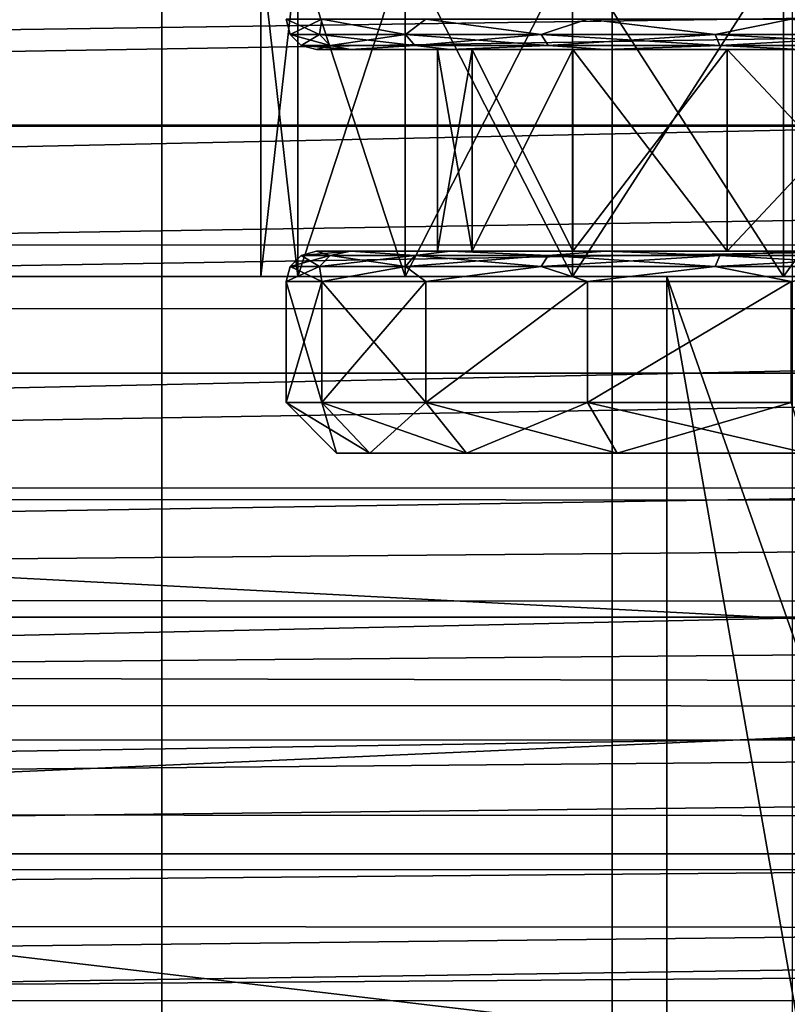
# Model space of a CAD drawing. Header units: millimetres. Extents: x -144 to 364, y -408 to 1133.
# Tile 87 of 256: x -10 to -2, y -9 to 1. Entities that reach past the tile are written whole.
import ezdxf

# ---------------------------------------------------------------- set-up
doc = ezdxf.new("R2010")
doc.units = ezdxf.units.MM
doc.header["$LTSCALE"] = 41.718519
for name, color, linetype in [('109', 7, 'CONTINUOUS'), ('116', 7, 'CONTINUOUS'), ('118', 7, 'CONTINUOUS'), ('12', 7, 'CONTINUOUS'), ('13', 7, 'CONTINUOUS'), ('17', 7, 'CONTINUOUS'), ('186', 7, 'CONTINUOUS'), ('187', 7, 'CONTINUOUS'), ('188', 7, 'CONTINUOUS'), ('189', 7, 'CONTINUOUS'), ('19', 7, 'CONTINUOUS'), ('190', 7, 'CONTINUOUS'), ('194', 7, 'CONTINUOUS'), ('195', 7, 'CONTINUOUS'), ('210', 7, 'CONTINUOUS'), ('211', 7, 'CONTINUOUS'), ('212', 7, 'CONTINUOUS'), ('213', 7, 'CONTINUOUS'), ('214', 7, 'CONTINUOUS'), ('215', 7, 'CONTINUOUS'), ('22', 7, 'CONTINUOUS'), ('23', 7, 'CONTINUOUS'), ('677', 7, 'CONTINUOUS'), ('89', 7, 'CONTINUOUS')]:
    doc.layers.add(name, color=color, linetype=linetype)

msp = doc.modelspace()

# ---------------------------------------------------------------- linework, layer by layer
at = {"layer": '109', "color": 7, "linetype": 'CONTINUOUS', "true_color": 0xaaaaaa}
for points in [[(-7.1329, -1.5, 2.3176), (-7.5, -1.5), (-7.1329, 1.75, 2.3176), (-7.1329, -1.5, 2.3176)], [(-7.5, -1.5), (-7.1329, -1.5, -2.3176), (-7.5, 1.75, 0), (-7.5, -1.5)], [(-7.1329, 1.75, 2.3176), (-7.5, -1.5), (-7.5, 1.75, 0), (-7.1329, 1.75, 2.3176)], [(-7.5, 1.75, 0), (-7.1329, -1.5, -2.3176), (-7.1329, 1.75, -2.3176), (-7.5, 1.75, 0)], [(-6.0676, -1.5, 4.4084), (-7.1329, -1.5, 2.3176), (-6.0676, 1.75, 4.4084), (-6.0676, -1.5, 4.4084)], [(-6.0676, 1.75, 4.4084), (-7.1329, -1.5, 2.3176), (-7.1329, 1.75, 2.3176), (-6.0676, 1.75, 4.4084)], [(-7.1329, -1.5, -2.3176), (-6.0676, -1.5, -4.4084), (-7.1329, 1.75, -2.3176), (-7.1329, -1.5, -2.3176)], [(-7.1329, 1.75, -2.3176), (-6.0676, -1.5, -4.4084), (-6.0676, 1.75, -4.4084), (-7.1329, 1.75, -2.3176)], [(-4.4084, -1.5, 6.0676), (-6.0676, -1.5, 4.4084), (-4.4084, 1.75, 6.0676), (-4.4084, -1.5, 6.0676)], [(-4.4084, 1.75, 6.0676), (-6.0676, -1.5, 4.4084), (-6.0676, 1.75, 4.4084), (-4.4084, 1.75, 6.0676)], [(-6.0676, -1.5, -4.4084), (-4.4084, -1.5, -6.0676), (-6.0676, 1.75, -4.4084), (-6.0676, -1.5, -4.4084)], [(-6.0676, 1.75, -4.4084), (-4.4084, -1.5, -6.0676), (-4.4084, 1.75, -6.0676), (-6.0676, 1.75, -4.4084)], [(-2.3177, -1.5, 7.1329), (-4.4084, -1.5, 6.0676), (-2.3176, 1.75, 7.1329), (-2.3177, -1.5, 7.1329)], [(-2.3176, 1.75, 7.1329), (-4.4084, -1.5, 6.0676), (-4.4084, 1.75, 6.0676), (-2.3176, 1.75, 7.1329)], [(-4.4084, -1.5, -6.0676), (-2.3177, -1.5, -7.1329), (-4.4084, 1.75, -6.0676), (-4.4084, -1.5, -6.0676)], [(-4.4084, 1.75, -6.0676), (-2.3177, -1.5, -7.1329), (-2.3176, 1.75, -7.1329), (-4.4084, 1.75, -6.0676)], [(0, -1.5, 7.5), (-2.3177, -1.5, 7.1329), (0, 1.75, 7.5), (0, -1.5, 7.5)], [(0, 1.75, 7.5), (-2.3177, -1.5, 7.1329), (-2.3176, 1.75, 7.1329), (0, 1.75, 7.5)], [(-2.3177, -1.5, -7.1329), (0, -1.5, -7.5), (-2.3176, 1.75, -7.1329), (-2.3177, -1.5, -7.1329)], [(0, -1.5, -7.5), (0, 1.75, -7.5), (-2.3176, 1.75, -7.1329), (0, -1.5, -7.5)]]:
    msp.add_3dface(points, dxfattribs=at)
at = {"layer": '116', "color": 7, "linetype": 'CONTINUOUS', "true_color": 0xaaaaaa}
for points in [[(104.5, 2.6105, 19.8289), (-104.5, 2.6105, 19.8289), (-104.5, 0, 20), (104.5, 2.6105, 19.8289)], [(104.5, 2.6105, 19.8289), (-104.5, 0, 20), (-75, 0, 20), (104.5, 2.6105, 19.8289)], [(104.5, 2.6105, 19.8289), (-75, 0, 20), (75, 0, 20), (104.5, 2.6105, 19.8289)], [(-75, 0, 20), (-75, -2.4568, 19.8485), (75, 0, 20), (-75, 0, 20)], [(75, 0, 20), (-75, -2.4568, 19.8485), (75, -2.4568, 19.8485), (75, 0, 20)], [(-75, -2.4568, 19.8485), (-75, -4.8764, 19.3964), (75, -2.4568, 19.8485), (-75, -2.4568, 19.8485)], [(75, -2.4568, 19.8485), (-75, -4.8764, 19.3964), (75, -4.8764, 19.3964), (75, -2.4568, 19.8485)], [(-75, -4.8764, 19.3964), (-75, -7.2221, 18.6505), (75, -4.8764, 19.3964), (-75, -4.8764, 19.3964)], [(75, -4.8764, 19.3964), (-75, -7.2221, 18.6505), (75, -7.2221, 18.6505), (75, -4.8764, 19.3964)], [(-75, -7.2221, 18.6505), (-75, -9.4584, 17.6221), (75, -7.2221, 18.6505), (-75, -7.2221, 18.6505)], [(75, -7.2221, 18.6505), (-75, -9.4584, 17.6221), (75, -9.4584, 17.6221), (75, -7.2221, 18.6505)]]:
    msp.add_3dface(points, dxfattribs=at)
at = {"layer": '118', "color": 7, "linetype": 'CONTINUOUS', "true_color": 0xaaaaaa}
for points in [[(-55.0683, -1.1858, -30.7023), (-55.0688, 1.1918, -30.7018), (55.0684, 1.187, -30.7022), (-55.0683, -1.1858, -30.7023)], [(55.0687, -1.1906, -30.7019), (-55.0683, -1.1858, -30.7023), (55.0684, 1.187, -30.7022), (55.0687, -1.1906, -30.7019)], [(-55.5213, -3.596, -30.3049), (-55.0683, -1.1858, -30.7023), (55.0687, -1.1906, -30.7019), (-55.5213, -3.596, -30.3049)], [(55.5227, -3.6008, -30.3037), (-55.5213, -3.596, -30.3049), (55.0687, -1.1906, -30.7019), (55.5227, -3.6008, -30.3037)], [(-56.4977, -6.0919, -29.4332), (-55.5213, -3.596, -30.3049), (55.5227, -3.6008, -30.3037), (-56.4977, -6.0919, -29.4332)], [(56.4991, -6.0946, -29.432), (-56.4977, -6.0919, -29.4332), (55.5227, -3.6008, -30.3037), (56.4991, -6.0946, -29.432)], [(-57.2198, -7.3773, -28.7725), (-56.4977, -6.0919, -29.4332), (56.4991, -6.0946, -29.432), (-57.2198, -7.3773, -28.7725)], [(57.2216, -7.3801, -28.7709), (-57.2198, -7.3773, -28.7725), (56.4991, -6.0946, -29.432), (57.2216, -7.3801, -28.7709)], [(-58.1164, -8.6757, -27.9288), (-57.2198, -7.3773, -28.7725), (57.2216, -7.3801, -28.7709), (-58.1164, -8.6757, -27.9288)], [(58.1186, -8.6785, -27.9267), (-58.1164, -8.6757, -27.9288), (57.2216, -7.3801, -28.7709), (58.1186, -8.6785, -27.9267)], [(-59.1816, -9.9577, -26.8815), (-58.1164, -8.6757, -27.9288), (58.1186, -8.6785, -27.9267), (-59.1816, -9.9577, -26.8815)], [(59.1837, -9.96, -26.8794), (-59.1816, -9.9577, -26.8815), (58.1186, -8.6785, -27.9267), (59.1837, -9.96, -26.8794)]]:
    msp.add_3dface(points, dxfattribs=at)
at = {"layer": '12', "color": 7, "linetype": 'CONTINUOUS', "true_color": 0xaaaaaa}
for points in [[(-3.4739, -1.5, -9.5454), (-67, -1.5, 1.5226), (-3.4739, -9, -9.5454), (-3.4739, -1.5, -9.5454)], [(-3.4739, -9, -9.5454), (-67, -1.5, 1.5226), (-9.8998, -9, -8.4258), (-3.4739, -9, -9.5454)]]:
    msp.add_3dface(points, dxfattribs=at)
at = {"layer": '13', "color": 7, "linetype": 'CONTINUOUS', "true_color": 0xaaaaaa}
for points in [[(-3.4739, -1.5, -9.5454), (-3.4739, -9, -9.5454), (-2.1595, -9, -9.6971), (-3.4739, -1.5, -9.5454)], [(-0.8372, -9, -9.6969), (-3.4739, -1.5, -9.5454), (-2.1595, -9, -9.6971), (-0.8372, -9, -9.6969)], [(-3.4739, -1.5, -9.5454), (-0.8372, -9, -9.6969), (-0.1455, -1.5, -9.636), (-3.4739, -1.5, -9.5454)]]:
    msp.add_3dface(points, dxfattribs=at)
at = {"layer": '17', "color": 7, "linetype": 'CONTINUOUS', "true_color": 0xaaaaaa}
for points in [[(-2.2313, 13.5478, -12.8071), (-43.7228, -16.0588, -5.5781), (-43.7228, 16.0588, -5.5781), (-2.2313, 13.5478, -12.8071)], [(-2.2313, 13.5478, -12.8071), (-2.2313, -13.5478, -12.8071), (-43.7228, -16.0588, -5.5781), (-2.2313, 13.5478, -12.8071)]]:
    msp.add_3dface(points, dxfattribs=at)
at = {"layer": '186', "color": 7, "linetype": 'CONTINUOUS', "true_color": 0xaaaaaa}
for points in [[(-6.95, 0.75), (-6.6104, 0.75, -2.146), (-5.75, 0.75), (-6.95, 0.75)], [(-6.6104, 0.75, 2.146), (-6.95, 0.75), (-5.4032, 0.75, 1.9666), (-6.6104, 0.75, 2.146)], [(-6.95, 0.75), (-5.75, 0.75), (-5.4032, 0.75, 1.9666), (-6.95, 0.75)], [(-6.6104, 0.75, -2.146), (-5.6234, 0.75, -4.084), (-4.4048, 0.75, -3.696), (-6.6104, 0.75, -2.146)], [(-5.75, 0.75), (-6.6104, 0.75, -2.146), (-5.4032, 0.75, -1.9666), (-5.75, 0.75)], [(-5.4032, 0.75, -1.9666), (-6.6104, 0.75, -2.146), (-4.4048, 0.75, -3.696), (-5.4032, 0.75, -1.9666)], [(-5.6235, 0.75, 4.084), (-6.6104, 0.75, 2.146), (-4.4048, 0.75, 3.696), (-5.6235, 0.75, 4.084)], [(-4.4048, 0.75, 3.696), (-6.6104, 0.75, 2.146), (-5.4032, 0.75, 1.9666), (-4.4048, 0.75, 3.696)], [(-4.0858, 0.75, 5.6221), (-5.6235, 0.75, 4.084), (-2.875, 0.75, 4.9797), (-4.0858, 0.75, 5.6221)], [(-2.875, 0.75, 4.9797), (-5.6235, 0.75, 4.084), (-4.4048, 0.75, 3.696), (-2.875, 0.75, 4.9797)], [(-5.6234, 0.75, -4.084), (-4.0858, 0.75, -5.6222), (-2.875, 0.75, -4.9797), (-5.6234, 0.75, -4.084)], [(-4.4048, 0.75, -3.696), (-5.6234, 0.75, -4.084), (-2.875, 0.75, -4.9797), (-4.4048, 0.75, -3.696)], [(-4.0858, 0.75, -5.6222), (-2.1481, 0.75, -6.6097), (-0.9985, 0.75, -5.6626), (-4.0858, 0.75, -5.6222)], [(-2.875, 0.75, -4.9797), (-4.0858, 0.75, -5.6222), (-0.9985, 0.75, -5.6626), (-2.875, 0.75, -4.9797)], [(-2.1481, 0.75, 6.6097), (-4.0858, 0.75, 5.6221), (2.1481, 0.75, 6.6097), (-2.1481, 0.75, 6.6097)], [(2.1481, 0.75, 6.6097), (-4.0858, 0.75, 5.6221), (-0.9985, 0.75, 5.6626), (2.1481, 0.75, 6.6097)], [(-0.9985, 0.75, 5.6626), (-4.0858, 0.75, 5.6221), (-2.875, 0.75, 4.9797), (-0.9985, 0.75, 5.6626)]]:
    msp.add_3dface(points, dxfattribs=at)
at = {"layer": '187', "color": 7, "linetype": 'CONTINUOUS', "true_color": 0xaaaaaa}
for points in [[(-5.4032, 0.75, 1.9666), (-5.75, 0.75), (-5.4032, -1.25, 1.9666), (-5.4032, 0.75, 1.9666)], [(-5.4032, -1.25, 1.9666), (-5.75, 0.75), (-5.75, -1.25), (-5.4032, -1.25, 1.9666)], [(-4.4048, 0.75, 3.696), (-5.4032, 0.75, 1.9666), (-4.4048, -1.25, 3.696), (-4.4048, 0.75, 3.696)], [(-4.4048, -1.25, 3.696), (-5.4032, 0.75, 1.9666), (-5.4032, -1.25, 1.9666), (-4.4048, -1.25, 3.696)], [(-2.875, 0.75, 4.9797), (-4.4048, 0.75, 3.696), (-2.875, -1.25, 4.9797), (-2.875, 0.75, 4.9797)], [(-2.875, -1.25, 4.9797), (-4.4048, 0.75, 3.696), (-4.4048, -1.25, 3.696), (-2.875, -1.25, 4.9797)], [(-0.9985, 0.75, 5.6626), (-2.875, 0.75, 4.9797), (-0.9985, -1.25, 5.6626), (-0.9985, 0.75, 5.6626)], [(-0.9985, -1.25, 5.6626), (-2.875, 0.75, 4.9797), (-2.875, -1.25, 4.9797), (-0.9985, -1.25, 5.6626)]]:
    msp.add_3dface(points, dxfattribs=at)
at = {"layer": '188', "color": 7, "linetype": 'CONTINUOUS', "true_color": 0xaaaaaa}
for points in [[(-6.6104, -1.25, 2.146), (-5.75, -1.25), (-6.95, -1.25), (-6.6104, -1.25, 2.146)], [(-6.95, -1.25), (-5.75, -1.25), (-5.4032, -1.25, -1.9666), (-6.95, -1.25)], [(-6.6104, -1.25, -2.146), (-6.95, -1.25), (-5.4032, -1.25, -1.9666), (-6.6104, -1.25, -2.146)], [(-4.4048, -1.25, 3.696), (-5.4032, -1.25, 1.9666), (-6.6104, -1.25, 2.146), (-4.4048, -1.25, 3.696)], [(-5.6234, -1.25, 4.084), (-4.4048, -1.25, 3.696), (-6.6104, -1.25, 2.146), (-5.6234, -1.25, 4.084)], [(-5.4032, -1.25, 1.9666), (-5.75, -1.25), (-6.6104, -1.25, 2.146), (-5.4032, -1.25, 1.9666)], [(-5.6235, -1.25, -4.084), (-6.6104, -1.25, -2.146), (-4.4048, -1.25, -3.696), (-5.6235, -1.25, -4.084)], [(-4.4048, -1.25, -3.696), (-6.6104, -1.25, -2.146), (-5.4032, -1.25, -1.9666), (-4.4048, -1.25, -3.696)], [(-4.0858, -1.25, -5.6221), (-5.6235, -1.25, -4.084), (-2.875, -1.25, -4.9797), (-4.0858, -1.25, -5.6221)], [(-2.875, -1.25, -4.9797), (-5.6235, -1.25, -4.084), (-4.4048, -1.25, -3.696), (-2.875, -1.25, -4.9797)], [(-2.875, -1.25, 4.9797), (-4.4048, -1.25, 3.696), (-5.6234, -1.25, 4.084), (-2.875, -1.25, 4.9797)], [(-4.0858, -1.25, 5.6221), (-2.875, -1.25, 4.9797), (-5.6234, -1.25, 4.084), (-4.0858, -1.25, 5.6221)], [(-0.9985, -1.25, 5.6626), (-2.875, -1.25, 4.9797), (-4.0858, -1.25, 5.6221), (-0.9985, -1.25, 5.6626)], [(-2.1481, -1.25, 6.6097), (-0.9985, -1.25, 5.6626), (-4.0858, -1.25, 5.6221), (-2.1481, -1.25, 6.6097)], [(-2.1481, -1.25, -6.6097), (-4.0858, -1.25, -5.6221), (2.1481, -1.25, -6.6097), (-2.1481, -1.25, -6.6097)], [(2.1481, -1.25, -6.6097), (-4.0858, -1.25, -5.6221), (-0.9985, -1.25, -5.6626), (2.1481, -1.25, -6.6097)], [(-0.9985, -1.25, -5.6626), (-4.0858, -1.25, -5.6221), (-2.875, -1.25, -4.9797), (-0.9985, -1.25, -5.6626)]]:
    msp.add_3dface(points, dxfattribs=at)
at = {"layer": '189', "color": 7, "linetype": 'CONTINUOUS', "true_color": 0xaaaaaa}
for points in [[(-7.25, -2.75), (-6.8952, -2.75, 2.2404), (-7.25, -1.55), (-7.25, -2.75)], [(-7.25, -1.55), (-6.8952, -2.75, 2.2404), (-6.8952, -1.55, 2.2404), (-7.25, -1.55)], [(-6.8952, -2.75, 2.2404), (-5.8653, -2.75, 4.2615), (-6.8952, -1.55, 2.2404), (-6.8952, -2.75, 2.2404)], [(-6.8952, -1.55, 2.2404), (-5.8653, -2.75, 4.2615), (-5.8654, -1.55, 4.2614), (-6.8952, -1.55, 2.2404)], [(-5.8654, -1.55, 4.2614), (-5.8653, -2.75, 4.2615), (-4.2614, -1.55, 5.8654), (-5.8654, -1.55, 4.2614)], [(-5.8653, -2.75, 4.2615), (-4.2614, -2.75, 5.8654), (-4.2614, -1.55, 5.8654), (-5.8653, -2.75, 4.2615)], [(-4.2614, -2.75, 5.8654), (-2.2403, -2.75, 6.8952), (-2.2404, -1.55, 6.8952), (-4.2614, -2.75, 5.8654)], [(-4.2614, -1.55, 5.8654), (-4.2614, -2.75, 5.8654), (-2.2404, -1.55, 6.8952), (-4.2614, -1.55, 5.8654)]]:
    msp.add_3dface(points, dxfattribs=at)
at = {"layer": '19', "color": 7, "linetype": 'CONTINUOUS', "true_color": 0xaaaaaa}
for points in [[(-64.462, -12.0913, -17), (-8.481, -12.0913, -17), (-64.4619, 12.0913, -17), (-64.462, -12.0913, -17)], [(-64.4619, 12.0913, -17), (-8.481, -12.0913, -17), (-8.481, 12.0913, -17), (-64.4619, 12.0913, -17)], [(-8.481, -12.0913, -17), (47.5, -12.0913, -17), (-8.481, 12.0913, -17), (-8.481, -12.0913, -17)], [(-8.481, 12.0913, -17), (47.5, -12.0913, -17), (47.5, 12.0913, -17), (-8.481, 12.0913, -17)]]:
    msp.add_3dface(points, dxfattribs=at)
at = {"layer": '190', "color": 7, "linetype": 'CONTINUOUS', "true_color": 0xaaaaaa}
for points in [[(-6.75, -3.25), (-6.4196, -3.25, -2.0859), (-6.4196, -3.25, 2.0859), (-6.75, -3.25)], [(-6.4196, -3.25, -2.0859), (-5.4608, -3.25, -3.9676), (-6.4196, -3.25, 2.0859), (-6.4196, -3.25, -2.0859)], [(-6.4196, -3.25, 2.0859), (-5.4608, -3.25, -3.9676), (-5.4608, -3.25, 3.9676), (-6.4196, -3.25, 2.0859)], [(-5.4608, -3.25, -3.9676), (-3.9675, -3.25, -5.4609), (-5.4608, -3.25, 3.9676), (-5.4608, -3.25, -3.9676)], [(-5.4608, -3.25, 3.9676), (-3.9675, -3.25, -5.4609), (-3.9675, -3.25, 5.4609), (-5.4608, -3.25, 3.9676)], [(-3.9675, -3.25, -5.4609), (-2.0858, -3.25, -6.4196), (-3.9675, -3.25, 5.4609), (-3.9675, -3.25, -5.4609)], [(-3.9675, -3.25, 5.4609), (-2.0858, -3.25, -6.4196), (-2.0858, -3.25, 6.4196), (-3.9675, -3.25, 5.4609)]]:
    msp.add_3dface(points, dxfattribs=at)
at = {"layer": '194', "color": 7, "linetype": 'CONTINUOUS', "true_color": 0xaaaaaa}
for points in [[(-5.75, 0.75), (-5.4032, 0.75, -1.9666), (-5.75, -1.25), (-5.75, 0.75)], [(-5.75, -1.25), (-5.4032, 0.75, -1.9666), (-5.4032, -1.25, -1.9666), (-5.75, -1.25)], [(-5.4032, 0.75, -1.9666), (-4.4048, 0.75, -3.696), (-5.4032, -1.25, -1.9666), (-5.4032, 0.75, -1.9666)], [(-4.4048, 0.75, -3.696), (-4.4048, -1.25, -3.696), (-5.4032, -1.25, -1.9666), (-4.4048, 0.75, -3.696)], [(-4.4048, 0.75, -3.696), (-2.875, 0.75, -4.9797), (-4.4048, -1.25, -3.696), (-4.4048, 0.75, -3.696)], [(-2.875, 0.75, -4.9797), (-2.875, -1.25, -4.9797), (-4.4048, -1.25, -3.696), (-2.875, 0.75, -4.9797)], [(-2.875, 0.75, -4.9797), (-0.9985, 0.75, -5.6626), (-2.875, -1.25, -4.9797), (-2.875, 0.75, -4.9797)], [(-0.9985, 0.75, -5.6626), (-0.9985, -1.25, -5.6626), (-2.875, -1.25, -4.9797), (-0.9985, 0.75, -5.6626)]]:
    msp.add_3dface(points, dxfattribs=at)
at = {"layer": '195', "color": 7, "linetype": 'CONTINUOUS', "true_color": 0xaaaaaa}
for points in [[(-7.25, -2.75), (-7.25, -1.55), (-6.8952, -1.55, -2.2404), (-7.25, -2.75)], [(-6.8952, -2.75, -2.2404), (-7.25, -2.75), (-6.8952, -1.55, -2.2404), (-6.8952, -2.75, -2.2404)], [(-5.8653, -2.75, -4.2615), (-6.8952, -2.75, -2.2404), (-5.8654, -1.55, -4.2614), (-5.8653, -2.75, -4.2615)], [(-5.8654, -1.55, -4.2614), (-6.8952, -2.75, -2.2404), (-6.8952, -1.55, -2.2404), (-5.8654, -1.55, -4.2614)], [(-4.2614, -1.55, -5.8654), (-5.8653, -2.75, -4.2615), (-5.8654, -1.55, -4.2614), (-4.2614, -1.55, -5.8654)], [(-4.2614, -2.75, -5.8654), (-5.8653, -2.75, -4.2615), (-4.2614, -1.55, -5.8654), (-4.2614, -2.75, -5.8654)], [(-2.2403, -2.75, -6.8952), (-4.2614, -2.75, -5.8654), (-2.2404, -1.55, -6.8952), (-2.2403, -2.75, -6.8952)], [(-2.2404, -1.55, -6.8952), (-4.2614, -2.75, -5.8654), (-4.2614, -1.55, -5.8654), (-2.2404, -1.55, -6.8952)]]:
    msp.add_3dface(points, dxfattribs=at)
at = {"layer": '210', "color": 7, "linetype": 'CONTINUOUS', "true_color": 0xaaaaaa}
for points in [[(-6.75, -3.25), (-7.25, -2.75), (-6.8952, -2.75, -2.2404), (-6.75, -3.25)], [(-6.4196, -3.25, -2.0859), (-6.75, -3.25), (-6.8952, -2.75, -2.2404), (-6.4196, -3.25, -2.0859)], [(-6.4196, -3.25, -2.0859), (-6.8952, -2.75, -2.2404), (-5.8653, -2.75, -4.2615), (-6.4196, -3.25, -2.0859)], [(-5.4608, -3.25, -3.9676), (-6.4196, -3.25, -2.0859), (-5.8653, -2.75, -4.2615), (-5.4608, -3.25, -3.9676)], [(-5.4608, -3.25, -3.9676), (-5.8653, -2.75, -4.2615), (-4.2614, -2.75, -5.8654), (-5.4608, -3.25, -3.9676)], [(-3.9675, -3.25, -5.4609), (-5.4608, -3.25, -3.9676), (-4.2614, -2.75, -5.8654), (-3.9675, -3.25, -5.4609)], [(-3.9675, -3.25, -5.4609), (-4.2614, -2.75, -5.8654), (-2.2403, -2.75, -6.8952), (-3.9675, -3.25, -5.4609)], [(-2.0858, -3.25, -6.4196), (-3.9675, -3.25, -5.4609), (-2.2403, -2.75, -6.8952), (-2.0858, -3.25, -6.4196)]]:
    msp.add_3dface(points, dxfattribs=at)
at = {"layer": '211', "color": 7, "linetype": 'CONTINUOUS', "true_color": 0xaaaaaa}
for points in [[(-6.8952, -2.75, 2.2404), (-7.25, -2.75), (-6.4196, -3.25, 2.0859), (-6.8952, -2.75, 2.2404)], [(-7.25, -2.75), (-6.75, -3.25), (-6.4196, -3.25, 2.0859), (-7.25, -2.75)], [(-5.8653, -2.75, 4.2615), (-6.8952, -2.75, 2.2404), (-5.4608, -3.25, 3.9676), (-5.8653, -2.75, 4.2615)], [(-6.8952, -2.75, 2.2404), (-6.4196, -3.25, 2.0859), (-5.4608, -3.25, 3.9676), (-6.8952, -2.75, 2.2404)], [(-4.2614, -2.75, 5.8654), (-5.8653, -2.75, 4.2615), (-3.9675, -3.25, 5.4609), (-4.2614, -2.75, 5.8654)], [(-5.8653, -2.75, 4.2615), (-5.4608, -3.25, 3.9676), (-3.9675, -3.25, 5.4609), (-5.8653, -2.75, 4.2615)], [(-2.2403, -2.75, 6.8952), (-4.2614, -2.75, 5.8654), (-2.0858, -3.25, 6.4196), (-2.2403, -2.75, 6.8952)], [(-4.2614, -2.75, 5.8654), (-3.9675, -3.25, 5.4609), (-2.0858, -3.25, 6.4196), (-4.2614, -2.75, 5.8654)]]:
    msp.add_3dface(points, dxfattribs=at)
at = {"layer": '212', "color": 7, "linetype": 'CONTINUOUS', "true_color": 0xaaaaaa}
for points in [[(-6.95, -1.25), (-6.6104, -1.25, -2.146), (-7.0999, -1.2901), (-6.95, -1.25)], [(-6.6104, -1.25, -2.146), (-6.8123, -1.2901, -2.0003), (-7.0999, -1.2901), (-6.6104, -1.25, -2.146)], [(-6.6104, -1.25, -2.146), (-5.9728, -1.2901, -3.8385), (-6.8123, -1.2901, -2.0003), (-6.6104, -1.25, -2.146)], [(-6.6104, -1.25, -2.146), (-5.6235, -1.25, -4.084), (-5.9728, -1.2901, -3.8385), (-6.6104, -1.25, -2.146)], [(-5.6235, -1.25, -4.084), (-4.6494, -1.2901, -5.3657), (-5.9728, -1.2901, -3.8385), (-5.6235, -1.25, -4.084)], [(-5.6235, -1.25, -4.084), (-4.0858, -1.25, -5.6221), (-4.6494, -1.2901, -5.3657), (-5.6235, -1.25, -4.084)], [(-4.0858, -1.25, -5.6221), (-2.9494, -1.2901, -6.4583), (-4.6494, -1.2901, -5.3657), (-4.0858, -1.25, -5.6221)], [(-4.0858, -1.25, -5.6221), (-2.1481, -1.25, -6.6097), (-2.9494, -1.2901, -6.4583), (-4.0858, -1.25, -5.6221)], [(-2.1481, -1.25, -6.6097), (-1.0104, -1.2901, -7.0276), (-2.9494, -1.2901, -6.4583), (-2.1481, -1.25, -6.6097)], [(-6.9178, -1.4, -2.0312), (-7.2098, -1.4), (-6.8123, -1.2901, -2.0003), (-6.9178, -1.4, -2.0312)], [(-6.8123, -1.2901, -2.0003), (-7.2098, -1.4), (-7.0999, -1.2901), (-6.8123, -1.2901, -2.0003)], [(-6.0653, -1.4, -3.8979), (-6.9178, -1.4, -2.0312), (-5.9728, -1.2901, -3.8385), (-6.0653, -1.4, -3.8979)], [(-5.9728, -1.2901, -3.8385), (-6.9178, -1.4, -2.0312), (-6.8123, -1.2901, -2.0003), (-5.9728, -1.2901, -3.8385)], [(-4.7214, -1.4, -5.4488), (-6.0653, -1.4, -3.8979), (-4.6494, -1.2901, -5.3657), (-4.7214, -1.4, -5.4488)], [(-4.6494, -1.2901, -5.3657), (-6.0653, -1.4, -3.8979), (-5.9728, -1.2901, -3.8385), (-4.6494, -1.2901, -5.3657)], [(-2.9951, -1.4, -6.5583), (-4.7214, -1.4, -5.4488), (-2.9494, -1.2901, -6.4583), (-2.9951, -1.4, -6.5583)], [(-2.9494, -1.2901, -6.4583), (-4.7214, -1.4, -5.4488), (-4.6494, -1.2901, -5.3657), (-2.9494, -1.2901, -6.4583)], [(-1.0261, -1.4, -7.1364), (-2.9951, -1.4, -6.5583), (-1.0104, -1.2901, -7.0276), (-1.0261, -1.4, -7.1364)], [(-1.0104, -1.2901, -7.0276), (-2.9951, -1.4, -6.5583), (-2.9494, -1.2901, -6.4583), (-1.0104, -1.2901, -7.0276)], [(-6.8952, -1.55, -2.2404), (-7.25, -1.55), (-6.9178, -1.4, -2.0312), (-6.8952, -1.55, -2.2404)], [(-6.9178, -1.4, -2.0312), (-7.25, -1.55), (-7.2098, -1.4), (-6.9178, -1.4, -2.0312)], [(-6.0653, -1.4, -3.8979), (-6.8952, -1.55, -2.2404), (-6.9178, -1.4, -2.0312), (-6.0653, -1.4, -3.8979)], [(-5.8654, -1.55, -4.2614), (-6.8952, -1.55, -2.2404), (-6.0653, -1.4, -3.8979), (-5.8654, -1.55, -4.2614)], [(-4.7214, -1.4, -5.4488), (-5.8654, -1.55, -4.2614), (-6.0653, -1.4, -3.8979), (-4.7214, -1.4, -5.4488)], [(-4.2614, -1.55, -5.8654), (-5.8654, -1.55, -4.2614), (-4.7214, -1.4, -5.4488), (-4.2614, -1.55, -5.8654)], [(-2.9951, -1.4, -6.5583), (-4.2614, -1.55, -5.8654), (-4.7214, -1.4, -5.4488), (-2.9951, -1.4, -6.5583)], [(-2.2404, -1.55, -6.8952), (-4.2614, -1.55, -5.8654), (-2.9951, -1.4, -6.5583), (-2.2404, -1.55, -6.8952)], [(-1.0261, -1.4, -7.1364), (-2.2404, -1.55, -6.8952), (-2.9951, -1.4, -6.5583), (-1.0261, -1.4, -7.1364)]]:
    msp.add_3dface(points, dxfattribs=at)
at = {"layer": '213', "color": 7, "linetype": 'CONTINUOUS', "true_color": 0xaaaaaa}
for points in [[(-6.95, -1.25), (-7.0999, -1.2901), (-6.8123, -1.2901, 2.0003), (-6.95, -1.25)], [(-6.6104, -1.25, 2.146), (-6.95, -1.25), (-6.8123, -1.2901, 2.0003), (-6.6104, -1.25, 2.146)], [(-6.6104, -1.25, 2.146), (-6.8123, -1.2901, 2.0003), (-5.9728, -1.2901, 3.8385), (-6.6104, -1.25, 2.146)], [(-5.6234, -1.25, 4.084), (-6.6104, -1.25, 2.146), (-5.9728, -1.2901, 3.8385), (-5.6234, -1.25, 4.084)], [(-5.6234, -1.25, 4.084), (-5.9728, -1.2901, 3.8385), (-4.6494, -1.2901, 5.3657), (-5.6234, -1.25, 4.084)], [(-4.0858, -1.25, 5.6221), (-5.6234, -1.25, 4.084), (-4.6494, -1.2901, 5.3657), (-4.0858, -1.25, 5.6221)], [(-4.0858, -1.25, 5.6221), (-4.6494, -1.2901, 5.3657), (-2.9494, -1.2901, 6.4583), (-4.0858, -1.25, 5.6221)], [(-2.1481, -1.25, 6.6097), (-4.0858, -1.25, 5.6221), (-2.9494, -1.2901, 6.4583), (-2.1481, -1.25, 6.6097)], [(-2.1481, -1.25, 6.6097), (-2.9494, -1.2901, 6.4583), (-1.0104, -1.2901, 7.0276), (-2.1481, -1.25, 6.6097)], [(-7.0999, -1.2901), (-7.2098, -1.4), (-6.9178, -1.4, 2.0312), (-7.0999, -1.2901)], [(-7.0999, -1.2901), (-6.9178, -1.4, 2.0312), (-6.8123, -1.2901, 2.0003), (-7.0999, -1.2901)], [(-6.9178, -1.4, 2.0312), (-6.0653, -1.4, 3.8979), (-6.8123, -1.2901, 2.0003), (-6.9178, -1.4, 2.0312)], [(-6.8123, -1.2901, 2.0003), (-6.0653, -1.4, 3.8979), (-5.9728, -1.2901, 3.8385), (-6.8123, -1.2901, 2.0003)], [(-6.0653, -1.4, 3.8979), (-4.7214, -1.4, 5.4488), (-5.9728, -1.2901, 3.8385), (-6.0653, -1.4, 3.8979)], [(-5.9728, -1.2901, 3.8385), (-4.7214, -1.4, 5.4488), (-4.6494, -1.2901, 5.3657), (-5.9728, -1.2901, 3.8385)], [(-4.7214, -1.4, 5.4488), (-2.9951, -1.4, 6.5583), (-4.6494, -1.2901, 5.3657), (-4.7214, -1.4, 5.4488)], [(-4.6494, -1.2901, 5.3657), (-2.9951, -1.4, 6.5583), (-2.9494, -1.2901, 6.4583), (-4.6494, -1.2901, 5.3657)], [(-2.9951, -1.4, 6.5583), (-1.0261, -1.4, 7.1364), (-2.9494, -1.2901, 6.4583), (-2.9951, -1.4, 6.5583)], [(-2.9494, -1.2901, 6.4583), (-1.0261, -1.4, 7.1364), (-1.0104, -1.2901, 7.0276), (-2.9494, -1.2901, 6.4583)], [(-7.25, -1.55), (-6.8952, -1.55, 2.2404), (-7.2098, -1.4), (-7.25, -1.55)], [(-7.2098, -1.4), (-6.8952, -1.55, 2.2404), (-6.9178, -1.4, 2.0312), (-7.2098, -1.4)], [(-6.9178, -1.4, 2.0312), (-6.8952, -1.55, 2.2404), (-6.0653, -1.4, 3.8979), (-6.9178, -1.4, 2.0312)], [(-6.8952, -1.55, 2.2404), (-5.8654, -1.55, 4.2614), (-6.0653, -1.4, 3.8979), (-6.8952, -1.55, 2.2404)], [(-6.0653, -1.4, 3.8979), (-5.8654, -1.55, 4.2614), (-4.7214, -1.4, 5.4488), (-6.0653, -1.4, 3.8979)], [(-5.8654, -1.55, 4.2614), (-4.2614, -1.55, 5.8654), (-4.7214, -1.4, 5.4488), (-5.8654, -1.55, 4.2614)], [(-4.7214, -1.4, 5.4488), (-4.2614, -1.55, 5.8654), (-2.9951, -1.4, 6.5583), (-4.7214, -1.4, 5.4488)], [(-4.2614, -1.55, 5.8654), (-2.2404, -1.55, 6.8952), (-2.9951, -1.4, 6.5583), (-4.2614, -1.55, 5.8654)], [(-2.9951, -1.4, 6.5583), (-2.2404, -1.55, 6.8952), (-1.0261, -1.4, 7.1364), (-2.9951, -1.4, 6.5583)]]:
    msp.add_3dface(points, dxfattribs=at)
at = {"layer": '214', "color": 7, "linetype": 'CONTINUOUS', "true_color": 0xaaaaaa}
for points in [[(-7.25, 1.05), (-6.8952, 1.05, -2.2404), (-7.2099, 0.9001), (-7.25, 1.05)], [(-6.8952, 1.05, -2.2404), (-6.9178, 0.9001, -2.0313), (-7.2099, 0.9001), (-6.8952, 1.05, -2.2404)], [(-6.8952, 1.05, -2.2404), (-6.0653, 0.9001, -3.898), (-6.9178, 0.9001, -2.0313), (-6.8952, 1.05, -2.2404)], [(-6.8952, 1.05, -2.2404), (-5.8654, 1.05, -4.2614), (-6.0653, 0.9001, -3.898), (-6.8952, 1.05, -2.2404)], [(-5.8654, 1.05, -4.2614), (-4.7215, 0.9001, -5.4489), (-6.0653, 0.9001, -3.898), (-5.8654, 1.05, -4.2614)], [(-5.8654, 1.05, -4.2614), (-4.2614, 1.05, -5.8654), (-4.7215, 0.9001, -5.4489), (-5.8654, 1.05, -4.2614)], [(-4.2614, 1.05, -5.8654), (-2.9951, 0.9001, -6.5583), (-4.7215, 0.9001, -5.4489), (-4.2614, 1.05, -5.8654)], [(-4.2614, 1.05, -5.8654), (-2.2404, 1.05, -6.8952), (-2.9951, 0.9001, -6.5583), (-4.2614, 1.05, -5.8654)], [(-2.2404, 1.05, -6.8952), (-1.0261, 0.9001, -7.1365), (-2.9951, 0.9001, -6.5583), (-2.2404, 1.05, -6.8952)], [(-6.9178, 0.9001, -2.0313), (-7.1, 0.7902), (-7.2099, 0.9001), (-6.9178, 0.9001, -2.0313)], [(-6.8124, 0.7902, -2.0003), (-7.1, 0.7902), (-6.9178, 0.9001, -2.0313), (-6.8124, 0.7902, -2.0003)], [(-6.0653, 0.9001, -3.898), (-6.8124, 0.7902, -2.0003), (-6.9178, 0.9001, -2.0313), (-6.0653, 0.9001, -3.898)], [(-5.9729, 0.7902, -3.8385), (-6.8124, 0.7902, -2.0003), (-6.0653, 0.9001, -3.898), (-5.9729, 0.7902, -3.8385)], [(-4.7215, 0.9001, -5.4489), (-5.9729, 0.7902, -3.8385), (-6.0653, 0.9001, -3.898), (-4.7215, 0.9001, -5.4489)], [(-4.6495, 0.7902, -5.3658), (-5.9729, 0.7902, -3.8385), (-4.7215, 0.9001, -5.4489), (-4.6495, 0.7902, -5.3658)], [(-2.9951, 0.9001, -6.5583), (-4.6495, 0.7902, -5.3658), (-4.7215, 0.9001, -5.4489), (-2.9951, 0.9001, -6.5583)], [(-2.9494, 0.7902, -6.4584), (-4.6495, 0.7902, -5.3658), (-2.9951, 0.9001, -6.5583), (-2.9494, 0.7902, -6.4584)], [(-1.0261, 0.9001, -7.1365), (-2.9494, 0.7902, -6.4584), (-2.9951, 0.9001, -6.5583), (-1.0261, 0.9001, -7.1365)], [(-1.0104, 0.7902, -7.0277), (-2.9494, 0.7902, -6.4584), (-1.0261, 0.9001, -7.1365), (-1.0104, 0.7902, -7.0277)], [(-6.8124, 0.7902, -2.0003), (-6.95, 0.75), (-7.1, 0.7902), (-6.8124, 0.7902, -2.0003)], [(-6.6104, 0.75, -2.146), (-6.95, 0.75), (-6.8124, 0.7902, -2.0003), (-6.6104, 0.75, -2.146)], [(-5.9729, 0.7902, -3.8385), (-6.6104, 0.75, -2.146), (-6.8124, 0.7902, -2.0003), (-5.9729, 0.7902, -3.8385)], [(-5.6234, 0.75, -4.084), (-6.6104, 0.75, -2.146), (-5.9729, 0.7902, -3.8385), (-5.6234, 0.75, -4.084)], [(-4.6495, 0.7902, -5.3658), (-5.6234, 0.75, -4.084), (-5.9729, 0.7902, -3.8385), (-4.6495, 0.7902, -5.3658)], [(-4.0858, 0.75, -5.6222), (-5.6234, 0.75, -4.084), (-4.6495, 0.7902, -5.3658), (-4.0858, 0.75, -5.6222)], [(-2.9494, 0.7902, -6.4584), (-4.0858, 0.75, -5.6222), (-4.6495, 0.7902, -5.3658), (-2.9494, 0.7902, -6.4584)], [(-2.1481, 0.75, -6.6097), (-4.0858, 0.75, -5.6222), (-2.9494, 0.7902, -6.4584), (-2.1481, 0.75, -6.6097)], [(-1.0104, 0.7902, -7.0277), (-2.1481, 0.75, -6.6097), (-2.9494, 0.7902, -6.4584), (-1.0104, 0.7902, -7.0277)]]:
    msp.add_3dface(points, dxfattribs=at)
at = {"layer": '215', "color": 7, "linetype": 'CONTINUOUS', "true_color": 0xaaaaaa}
for points in [[(-6.8952, 1.05, 2.2404), (-7.25, 1.05), (-6.9178, 0.9001, 2.0313), (-6.8952, 1.05, 2.2404)], [(-7.25, 1.05), (-7.2099, 0.9001), (-6.9178, 0.9001, 2.0313), (-7.25, 1.05)], [(-6.8952, 1.05, 2.2404), (-6.9178, 0.9001, 2.0313), (-6.0653, 0.9001, 3.898), (-6.8952, 1.05, 2.2404)], [(-5.8654, 1.05, 4.2614), (-6.8952, 1.05, 2.2404), (-6.0653, 0.9001, 3.898), (-5.8654, 1.05, 4.2614)], [(-5.8654, 1.05, 4.2614), (-6.0653, 0.9001, 3.898), (-4.7215, 0.9001, 5.4489), (-5.8654, 1.05, 4.2614)], [(-4.2614, 1.05, 5.8654), (-5.8654, 1.05, 4.2614), (-4.7215, 0.9001, 5.4489), (-4.2614, 1.05, 5.8654)], [(-4.2614, 1.05, 5.8654), (-4.7215, 0.9001, 5.4489), (-2.9951, 0.9001, 6.5583), (-4.2614, 1.05, 5.8654)], [(-2.2404, 1.05, 6.8952), (-4.2614, 1.05, 5.8654), (-2.9951, 0.9001, 6.5583), (-2.2404, 1.05, 6.8952)], [(-2.2404, 1.05, 6.8952), (-2.9951, 0.9001, 6.5583), (-1.0261, 0.9001, 7.1365), (-2.2404, 1.05, 6.8952)], [(-7.2099, 0.9001), (-7.1, 0.7902), (-6.8124, 0.7902, 2.0003), (-7.2099, 0.9001)], [(-7.2099, 0.9001), (-6.8124, 0.7902, 2.0003), (-6.9178, 0.9001, 2.0313), (-7.2099, 0.9001)], [(-6.8124, 0.7902, 2.0003), (-5.9729, 0.7902, 3.8385), (-6.9178, 0.9001, 2.0313), (-6.8124, 0.7902, 2.0003)], [(-6.9178, 0.9001, 2.0313), (-5.9729, 0.7902, 3.8385), (-6.0653, 0.9001, 3.898), (-6.9178, 0.9001, 2.0313)], [(-5.9729, 0.7902, 3.8385), (-4.6495, 0.7902, 5.3658), (-6.0653, 0.9001, 3.898), (-5.9729, 0.7902, 3.8385)], [(-6.0653, 0.9001, 3.898), (-4.6495, 0.7902, 5.3658), (-4.7215, 0.9001, 5.4489), (-6.0653, 0.9001, 3.898)], [(-4.6495, 0.7902, 5.3658), (-2.9494, 0.7902, 6.4584), (-4.7215, 0.9001, 5.4489), (-4.6495, 0.7902, 5.3658)], [(-4.7215, 0.9001, 5.4489), (-2.9494, 0.7902, 6.4584), (-2.9951, 0.9001, 6.5583), (-4.7215, 0.9001, 5.4489)], [(-2.9494, 0.7902, 6.4584), (-1.0104, 0.7902, 7.0277), (-2.9951, 0.9001, 6.5583), (-2.9494, 0.7902, 6.4584)], [(-2.9951, 0.9001, 6.5583), (-1.0104, 0.7902, 7.0277), (-1.0261, 0.9001, 7.1365), (-2.9951, 0.9001, 6.5583)], [(-6.95, 0.75), (-6.6104, 0.75, 2.146), (-7.1, 0.7902), (-6.95, 0.75)], [(-7.1, 0.7902), (-6.6104, 0.75, 2.146), (-6.8124, 0.7902, 2.0003), (-7.1, 0.7902)], [(-6.8124, 0.7902, 2.0003), (-6.6104, 0.75, 2.146), (-5.9729, 0.7902, 3.8385), (-6.8124, 0.7902, 2.0003)], [(-6.6104, 0.75, 2.146), (-5.6235, 0.75, 4.084), (-5.9729, 0.7902, 3.8385), (-6.6104, 0.75, 2.146)], [(-5.9729, 0.7902, 3.8385), (-5.6235, 0.75, 4.084), (-4.6495, 0.7902, 5.3658), (-5.9729, 0.7902, 3.8385)], [(-5.6235, 0.75, 4.084), (-4.0858, 0.75, 5.6221), (-4.6495, 0.7902, 5.3658), (-5.6235, 0.75, 4.084)], [(-4.6495, 0.7902, 5.3658), (-4.0858, 0.75, 5.6221), (-2.9494, 0.7902, 6.4584), (-4.6495, 0.7902, 5.3658)], [(-4.0858, 0.75, 5.6221), (-2.1481, 0.75, 6.6097), (-2.9494, 0.7902, 6.4584), (-4.0858, 0.75, 5.6221)], [(-2.9494, 0.7902, 6.4584), (-2.1481, 0.75, 6.6097), (-1.0104, 0.7902, 7.0277), (-2.9494, 0.7902, 6.4584)]]:
    msp.add_3dface(points, dxfattribs=at)
at = {"layer": '22', "color": 7, "linetype": 'CONTINUOUS', "true_color": 0xaaaaaa}
for points in [[(-4.0172, -11.0482, -20), (-63.5344, -11.0482, -20), (-4.0172, 11.0482, -20), (-4.0172, -11.0482, -20)], [(-4.0172, 11.0482, -20), (-63.5344, -11.0482, -20), (-63.5344, 11.0482, -20), (-4.0172, 11.0482, -20)], [(55.5, 11.0482, -20), (55.5, -11.0482, -20), (-4.0172, -11.0482, -20), (55.5, 11.0482, -20)], [(55.5, 11.0482, -20), (-4.0172, -11.0482, -20), (-4.0172, 11.0482, -20), (55.5, 11.0482, -20)]]:
    msp.add_3dface(points, dxfattribs=at)
at = {"layer": '23', "color": 7, "linetype": 'CONTINUOUS', "true_color": 0xaaaaaa}
for points in [[(-67, -1.5, 16.9337), (-67, -1.5, 1.5226), (-3.4739, -1.5, -9.5454), (-67, -1.5, 16.9337)], [(-67, -1.5, 16.9337), (-3.4739, -1.5, -9.5454), (-7.1329, -1.5, -2.3176), (-67, -1.5, 16.9337)], [(10, -1.5, 16.9337), (-67, -1.5, 16.9337), (0, -1.5, 7.5), (10, -1.5, 16.9337)], [(0, -1.5, 7.5), (-67, -1.5, 16.9337), (-2.3177, -1.5, 7.1329), (0, -1.5, 7.5)], [(-2.3177, -1.5, 7.1329), (-67, -1.5, 16.9337), (-4.4084, -1.5, 6.0676), (-2.3177, -1.5, 7.1329)], [(-4.4084, -1.5, 6.0676), (-67, -1.5, 16.9337), (-6.0676, -1.5, 4.4084), (-4.4084, -1.5, 6.0676)], [(-6.0676, -1.5, 4.4084), (-67, -1.5, 16.9337), (-7.1329, -1.5, 2.3176), (-6.0676, -1.5, 4.4084)], [(-7.1329, -1.5, 2.3176), (-67, -1.5, 16.9337), (-7.5, -1.5), (-7.1329, -1.5, 2.3176)], [(-7.5, -1.5), (-67, -1.5, 16.9337), (-7.1329, -1.5, -2.3176), (-7.5, -1.5)], [(-7.1329, -1.5, -2.3176), (-3.4739, -1.5, -9.5454), (-6.0676, -1.5, -4.4084), (-7.1329, -1.5, -2.3176)], [(-6.0676, -1.5, -4.4084), (-3.4739, -1.5, -9.5454), (-4.4084, -1.5, -6.0676), (-6.0676, -1.5, -4.4084)], [(-4.4084, -1.5, -6.0676), (-3.4739, -1.5, -9.5454), (-2.3177, -1.5, -7.1329), (-4.4084, -1.5, -6.0676)], [(-3.4739, -1.5, -9.5454), (-0.1455, -1.5, -9.636), (-2.3177, -1.5, -7.1329), (-3.4739, -1.5, -9.5454)], [(-2.3177, -1.5, -7.1329), (-0.1455, -1.5, -9.636), (0, -1.5, -7.5), (-2.3177, -1.5, -7.1329)]]:
    msp.add_3dface(points, dxfattribs=at)
at = {"layer": '677', "color": 7, "linetype": 'CONTINUOUS', "true_color": 0xaaaaaa}
for points in [[(-67, -5.355, 16.1345), (-67, -1.5, 16.9337), (10, -5.5302, 16.0754), (-67, -5.355, 16.1345)], [(-67, -1.5, 16.9337), (10, -1.5, 16.9337), (10, -5.5302, 16.0754), (-67, -1.5, 16.9337)], [(-67, -8.9236, 14.4696), (-67, -5.355, 16.1345), (10, -5.5302, 16.0754), (-67, -8.9236, 14.4696)], [(-67, -8.9236, 14.4696), (10, -5.5302, 16.0754), (10, -9.2354, 14.2726), (-67, -8.9236, 14.4696)]]:
    msp.add_3dface(points, dxfattribs=at)
at = {"layer": '89', "color": 7, "linetype": 'CONTINUOUS', "true_color": 0xaaaaaa}
for points in [[(-55.2111, 1.7919, -27.6126), (-55.0135, -0.0091, -27.75), (55.2148, 1.8093, -27.6099), (-55.2111, 1.7919, -27.6126)], [(55.2148, 1.8093, -27.6099), (-55.0135, -0.0091, -27.75), (55.0135, -0.0097, -27.75), (55.2148, 1.8093, -27.6099)], [(-55.0135, -0.0091, -27.75), (-55.2152, -1.8111, -27.6096), (55.0135, -0.0097, -27.75), (-55.0135, -0.0091, -27.75)], [(55.0135, -0.0097, -27.75), (-55.2152, -1.8111, -27.6096), (55.2193, -1.8287, -27.6068), (55.0135, -0.0097, -27.75)], [(-55.2152, -1.8111, -27.6096), (-55.865, -3.6978, -27.153), (55.2193, -1.8287, -27.6068), (-55.2152, -1.8111, -27.6096)], [(55.2193, -1.8287, -27.6068), (-55.865, -3.6978, -27.153), (55.8817, -3.7332, -27.1412), (55.2193, -1.8287, -27.6068)], [(-55.865, -3.6978, -27.153), (-56.4003, -4.6951, -26.7712), (55.8817, -3.7332, -27.1412), (-55.865, -3.6978, -27.153)], [(55.8817, -3.7332, -27.1412), (-56.4003, -4.6951, -26.7712), (56.4279, -4.7405, -26.7513), (55.8817, -3.7332, -27.1412)], [(-56.4003, -4.6951, -26.7712), (-57.1063, -5.7298, -26.2583), (56.4279, -4.7405, -26.7513), (-56.4003, -4.6951, -26.7712)], [(56.4279, -4.7405, -26.7513), (-57.1063, -5.7298, -26.2583), (57.1498, -5.7865, -26.2264), (56.4279, -4.7405, -26.7513)], [(-57.1063, -5.7298, -26.2583), (-58.0201, -6.8089, -25.576), (57.1498, -5.7865, -26.2264), (-57.1063, -5.7298, -26.2583)], [(57.1498, -5.7865, -26.2264), (-58.0201, -6.8089, -25.576), (58.0848, -6.8778, -25.5267), (57.1498, -5.7865, -26.2264)], [(-58.0201, -6.8089, -25.576), (-59.1563, -7.9101, -24.6887), (58.0848, -6.8778, -25.5267), (-58.0201, -6.8089, -25.576)], [(58.0848, -6.8778, -25.5267), (-59.1563, -7.9101, -24.6887), (59.2487, -7.9911, -24.6143), (58.0848, -6.8778, -25.5267)], [(-59.1563, -7.9101, -24.6887), (-60.3652, -8.8957, -23.6766), (59.2487, -7.9911, -24.6143), (-59.1563, -7.9101, -24.6887)], [(59.2487, -7.9911, -24.6143), (-60.3652, -8.8957, -23.6766), (60.4756, -8.9785, -23.5796), (59.2487, -7.9911, -24.6143)]]:
    msp.add_3dface(points, dxfattribs=at)

doc.saveas('drawing.dxf')
